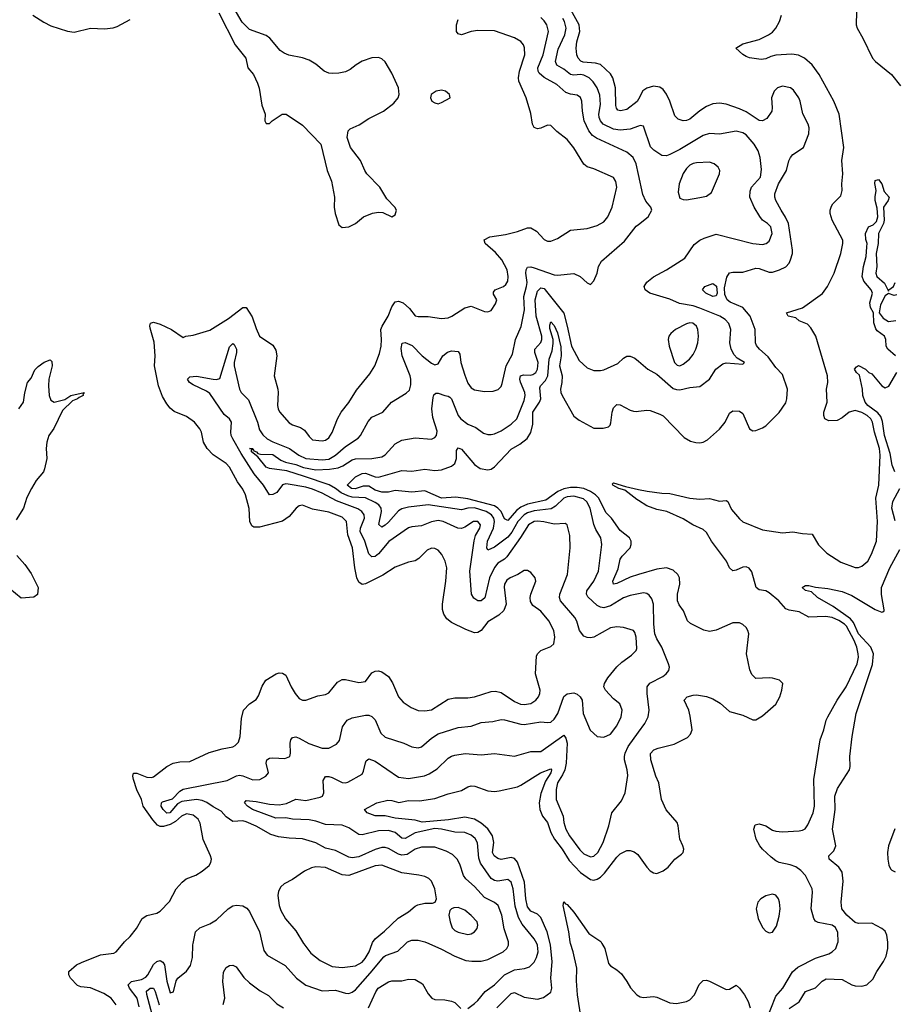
# Model space of a CAD drawing. Header units: inches. Extents: x 2143765 to 2212928, y 878963 to 1017374.
# Tile 19 of 256: x 2166262 to 2171546, y 889632 to 895582. Entities that reach past the tile are written whole.
import ezdxf

# ---------------------------------------------------------------- set-up
doc = ezdxf.new("R2010")
doc.units = ezdxf.units.IN
doc.header["$MEASUREMENT"] = 0
for name, color, linetype in [('C1868', 7, 'Continuous'), ('C1869', 7, 'Continuous'), ('C1878', 7, 'Continuous'), ('C1879', 7, 'Continuous')]:
    doc.layers.add(name, color=color, linetype=linetype)

msp = doc.modelspace()

# ---------------------------------------------------------------- linework, layer by layer
at = {"layer": 'C1868', "color": 5}
for points, elevation in [([(2166844.7, 889630), (2166814, 889670), (2166770, 889697.4), (2166690, 889731.2), (2166630, 889737), (2166610, 889746.6), (2166569.4, 889790), (2166559.3, 889810), (2166559, 889830), (2166605.2, 889870), (2166634.3, 889885.7), (2166750, 889930.3), (2166830, 889941.6), (2166845.2, 889950), (2166885.9, 890000)], 380), ([(2166982.9, 889617.1), (2166971.1, 889670), (2166926, 889730), (2166916.8, 889750), (2166937.7, 889770), (2166997.3, 889782.7), (2167023.7, 889796.3), (2167036.7, 889810), (2167070, 889873.1), (2167090, 889891.8), (2167110, 889897.7), (2167127.2, 889887.2), (2167137.4, 889870), (2167150, 889771.3), (2167170, 889700.7), (2167190, 889706.8), (2167206.6, 889773.4), (2167218, 889790), (2167270, 889832.4), (2167292.7, 889867.3), (2167305.2, 889914.8), (2167307.5, 889992.5), (2167309, 890000)], 360), ([(2167727.1, 890000), (2167737.4, 889957.4), (2167757.1, 889930), (2167866.1, 889866.1), (2167933.8, 889790), (2167990, 889747.1), (2168090, 889714.2), (2168170, 889717.8), (2168230, 889698.6), (2168250, 889697.8), (2168270, 889704.7), (2168290, 889720.2), (2168379.9, 889820.1), (2168460.7, 889919.3), (2168472.3, 889927.7), (2168545.9, 889954.1), (2168594.8, 890000)], 360), ([(2167976.6, 890000), (2167977.9, 889997.9), (2168021.3, 889941.3), (2168076.9, 889896.9), (2168150, 889861.7), (2168210, 889854.8), (2168290, 889864.7), (2168330, 889885.9), (2168349.3, 889910), (2168372.3, 889950), (2168391.7, 890000)], 380), ([(2168732.6, 890000), (2168810, 889965), (2168890, 889922.4), (2168957.4, 889897.4), (2168992.4, 889892.4), (2169050, 889892.2), (2169090, 889903.5), (2169183.1, 889950), (2169204.5, 889970), (2169214.1, 889990), (2169214.7, 890000)], 360), ([(2168970, 889606.3), (2169010, 889636.9), (2169030, 889654.9), (2169074.6, 889710), (2169130, 889750.2), (2169190, 889809.4), (2169250, 889841.5), (2169311.5, 889848.5), (2169341.4, 889858.6), (2169370, 889887.6), (2169384.9, 889915.1), (2169393.5, 889950), (2169390.6, 889990.6), (2169385.3, 890000)], 340), ([(2169144.7, 889610), (2169230, 889698), (2169250, 889703.5), (2169310, 889676.2), (2169390, 889663), (2169426.6, 889673.4), (2169470, 889706), (2169477.5, 889730), (2169470.9, 889790), (2169478.8, 889890), (2169468.5, 889990), (2169466.1, 890000)], 320), ([(2169654.1, 889545.9), (2169631, 889690), (2169625.4, 889774.6), (2169628.3, 889850), (2169606, 889950), (2169590.1, 890000)], 280), ([(2169778.7, 890000), (2169795.8, 889970), (2169818.5, 889878.5), (2169830, 889864.9), (2169870, 889841.3), (2169897, 889817), (2169930, 889770.4), (2169951, 889731), (2169990, 889688.5), (2170000, 889682.5)], 280), ([(2167490, 889630.6), (2167500.7, 889670), (2167489.8, 889770.2), (2167493.9, 889826.1), (2167510, 889854.4), (2167530, 889866.7), (2167550, 889868.7), (2167570, 889858.7), (2167615.2, 889795.2), (2167650, 889761.3), (2167713.6, 889713.6), (2167765.4, 889685.4), (2167816, 889636), (2167855.5, 889610)], 340), ([(2168368.4, 889610), (2168412.7, 889707.3), (2168428.3, 889730), (2168490, 889767.2), (2168510, 889773.6), (2168570, 889774.9), (2168610, 889783.2), (2168650, 889781.3), (2168695.9, 889755.9), (2168730, 889695.5), (2168750.8, 889670), (2168770, 889661.3), (2168830, 889658.9), (2168870, 889652), (2168890, 889642.4), (2168927.3, 889607.3)], 340), ([(2167061, 889570), (2167029.4, 889690.6), (2167027.6, 889712.4), (2167050, 889729.5), (2167070.1, 889730.1), (2167080.1, 889710), (2167103.5, 889630)], 340)]:
    msp.add_lwpolyline(points, dxfattribs=dict(at, elevation=elevation))
at = {"layer": 'C1869', "color": 5}
for points, elevation in [([(2167464.1, 895624.1), (2167563, 895430), (2167627.7, 895350), (2167640.7, 895290), (2167674, 895250), (2167698.8, 895198.8), (2167708.2, 895168.2), (2167724.9, 895064.9), (2167744.7, 895010), (2167742, 894970), (2167750, 894954), (2167770, 894954), (2167786, 894970), (2167848, 895010), (2167872, 895010), (2167970, 894944), (2168081, 894830), (2168119.1, 894670), (2168145.2, 894605.2), (2168162.8, 894510), (2168160.7, 894450), (2168167.3, 894410), (2168190, 894342), (2168210, 894326), (2168250, 894330.8), (2168290, 894350.7), (2168339, 894390), (2168393.7, 894413.7), (2168430, 894419.1), (2168456.3, 894416.3), (2168510, 894391), (2168530, 894402), (2168537.2, 894430), (2168529, 894450), (2168479.6, 894499.6), (2168437, 894570), (2168359.3, 894650), (2168346, 894670), (2168321.2, 894730), (2168261.2, 894810), (2168239.3, 894870), (2168246, 894910), (2168257.6, 894922.4), (2168312.7, 894947.3), (2168370, 894983.8), (2168459.3, 895030), (2168522.5, 895077.5), (2168549, 895110), (2168554, 895130), (2168549.6, 895170), (2168510, 895258), (2168470, 895327), (2168450, 895344.7), (2168430, 895352.8), (2168390, 895351.2), (2168330, 895331.1), (2168294, 895310), (2168258.3, 895281.7), (2168230, 895267.2), (2168190, 895258), (2168150, 895257.2), (2168130, 895259.3), (2168101.6, 895270), (2168050, 895312.9), (2168010, 895336.4), (2167970, 895351.1), (2167886.9, 895366.9), (2167859.3, 895379.3), (2167835.3, 895395.3), (2167772.3, 895470), (2167750, 895487), (2167650, 895522), (2167606.5, 895566.5), (2167557, 895650)], 420), ([(2170000, 895102.5), (2169992.1, 895087.9), (2169930, 895039.6), (2169890.7, 895030.7), (2169875.7, 895035.7), (2169866.5, 895046.5), (2169863.2, 895063.2), (2169860.9, 895170), (2169844.3, 895230), (2169830, 895255.3), (2169771.2, 895311.2), (2169739.7, 895319.7), (2169665.4, 895325.4), (2169651.6, 895331.6), (2169636.5, 895350), (2169627.9, 895370), (2169623.5, 895410), (2169628.4, 895448.4), (2169645.3, 895510), (2169642.3, 895550), (2169580.3, 895660.4)], 320), ([(2166341.3, 895610), (2166406.8, 895566.8), (2166450, 895545.5), (2166550, 895512), (2166590, 895507), (2166690, 895530.3), (2166774.1, 895525.8), (2166827, 895533), (2166850, 895541.1), (2166930, 895583.7)], 420), ([(2170000, 894645.6), (2169986.1, 894710), (2169967, 894750), (2169930, 894781.9), (2169745.8, 894865.8), (2169721.7, 894881.7), (2169700.4, 894910), (2169672.9, 894970), (2169661.8, 895030), (2169658.4, 895090), (2169650, 895112.1), (2169630, 895125.8), (2169590, 895131.3), (2169561.6, 895141.6), (2169507.3, 895190), (2169430, 895232.2), (2169399.2, 895259.2), (2169393.1, 895270), (2169391.8, 895290), (2169423.4, 895370), (2169457.3, 895510), (2169446.8, 895550), (2169430, 895574.2), (2169410, 895594.3)], 360), ([(2170000, 894939.4), (2169950, 894921.3), (2169890, 894914.7), (2169850, 894920.7), (2169786.3, 894950), (2169769.9, 894969.9), (2169762.9, 894990), (2169760.9, 895010), (2169770.3, 895070), (2169766.4, 895126.4), (2169750.5, 895170), (2169727.2, 895207.2), (2169702, 895230), (2169670, 895246.4), (2169650, 895250.8), (2169610, 895247.3), (2169590, 895251), (2169550, 895282.4), (2169506.5, 895306.5), (2169498.2, 895330), (2169515.7, 895404.3), (2169555.9, 895490), (2169562.6, 895530), (2169553.9, 895570), (2169543.6, 895590)], 340), ([(2166885.9, 890000), (2166894, 890010), (2166930, 890042), (2166968.2, 890090), (2167002, 890150), (2167030, 890168.5), (2167090, 890183.1), (2167110, 890194.4), (2167166.3, 890253.7), (2167206.9, 890330), (2167242.9, 890370), (2167267, 890390), (2167326.7, 890413.3), (2167364, 890436), (2167406.6, 890470), (2167416.2, 890490), (2167419.6, 890510), (2167415.1, 890530), (2167370, 890628.7), (2167352.4, 890727.6), (2167340.3, 890750), (2167310, 890775.6), (2167270, 890783.2), (2167238.8, 890770), (2167202.6, 890737.4), (2167170, 890719.2), (2167130, 890706.8), (2167110, 890706.5), (2167094.5, 890714.5), (2167066.1, 890746.1), (2167008, 890830), (2166997, 890870), (2166970, 890928.3), (2166948.7, 890990), (2166944.5, 891010), (2166950, 891028), (2166970, 891029.2), (2167030, 891005), (2167057.5, 891002.5), (2167070, 891006.7), (2167150, 891070.2), (2167189.6, 891090), (2167230, 891097.7), (2167290, 891100.3), (2167406.8, 891153.2), (2167483.9, 891176.1), (2167550, 891188.1), (2167563.9, 891196.1), (2167582.9, 891217.1), (2167594.2, 891250), (2167600.9, 891359.1), (2167614.5, 891410), (2167650, 891447.7), (2167690, 891474), (2167704, 891496), (2167726.3, 891553.7), (2167749.6, 891590), (2167811.7, 891628.3), (2167830, 891634.9), (2167850, 891634), (2167870, 891620.5), (2167901.3, 891550), (2167925.5, 891510), (2167950, 891481.1), (2167970, 891470.4), (2167990, 891470.4), (2168063.7, 891496.3), (2168110, 891504.4), (2168130, 891514.9), (2168181.4, 891578.6), (2168210, 891594.7), (2168230, 891595), (2168310, 891576.5), (2168350, 891583.1), (2168390, 891634.9), (2168410, 891645.5), (2168430, 891648), (2168450, 891642), (2168490, 891613), (2168514.7, 891574.7), (2168550.2, 891490.2), (2168578, 891458), (2168626.3, 891426.3), (2168670, 891408.2), (2168710, 891404.7), (2168750, 891411), (2168850, 891476.5), (2168890, 891483.8), (2168970, 891484.1), (2169010, 891489.3), (2169110, 891523), (2169136, 891524), (2169170, 891516.8), (2169250, 891461.6), (2169286.8, 891446.8), (2169310, 891443.1), (2169350, 891450.1), (2169379.4, 891470), (2169395.5, 891490), (2169404, 891510), (2169405.7, 891530), (2169378.4, 891630), (2169384.8, 891735.3), (2169389.8, 891750.2), (2169410.8, 891769.2), (2169470, 891794.9), (2169489.6, 891810), (2169494.6, 891850), (2169488.9, 891890), (2169458.8, 891950), (2169410, 892007.6), (2169361.7, 892041.7), (2169347, 892067), (2169345.3, 892090), (2169349.8, 892110.2), (2169379.1, 892190), (2169375.4, 892210), (2169350, 892241.6), (2169330, 892254.5), (2169310, 892253.6), (2169270.9, 892229.1), (2169224.2, 892210), (2169204.7, 892195.3), (2169190.2, 892170), (2169187.9, 892152.1), (2169199.8, 892050), (2169187.2, 892012.8), (2169156.8, 891983.3), (2169090, 891943.1), (2169049.5, 891890.5), (2169030, 891878.5), (2169010, 891876.8), (2168956.5, 891896.5), (2168870, 891939.2), (2168841.9, 891961.9), (2168823.8, 891990), (2168817, 892017), (2168815.7, 892050), (2168836.8, 892190), (2168841.8, 892270), (2168832, 892310), (2168812, 892350), (2168790, 892375.6), (2168770, 892385.6), (2168750, 892387.8), (2168723.6, 892376.4), (2168673.5, 892326.5), (2168650, 892311.1), (2168610, 892303.9), (2168530, 892272.9), (2168455.6, 892224.4), (2168350, 892172.7), (2168329.8, 892169.8), (2168310, 892182.4), (2168298.6, 892210), (2168286.4, 892270), (2168273.2, 892390), (2168243.4, 892470), (2168235.9, 892550), (2168210, 892575.8), (2168130, 892605.7), (2168030, 892623.4), (2167970, 892648.8), (2167950, 892643.8), (2167931.6, 892630), (2167890, 892579.7), (2167850, 892552.4), (2167710, 892514.5), (2167675.3, 892515.3), (2167663.3, 892523.3), (2167652.4, 892550), (2167647.8, 892627.8), (2167626.3, 892710), (2167610, 892746), (2167578, 892790), (2167530, 892878.4), (2167510, 892900.5), (2167430, 892952.2), (2167393.5, 892990), (2167372.8, 893030), (2167360.3, 893090), (2167350.8, 893110), (2167317.2, 893150), (2167270, 893184.4), (2167194.2, 893214.2), (2167170, 893233.5), (2167150, 893259.7), (2167125.2, 893305.2), (2167099.8, 893370), (2167076.5, 893490), (2167079.8, 893550), (2167073.9, 893633.9), (2167050, 893718), (2167048.3, 893731.7), (2167052.9, 893747.1), (2167070, 893754), (2167110, 893742), (2167178.8, 893710), (2167250, 893662), (2167266, 893670), (2167310, 893676.4), (2167410, 893705.5), (2167524, 893776), (2167610, 893842.6), (2167630, 893843.7), (2167666.8, 893786.8), (2167690, 893714.9), (2167710, 893670.3), (2167790, 893615.3), (2167810, 893584), (2167814.7, 893550), (2167798.4, 893430), (2167820.2, 893350), (2167823.2, 893330), (2167818.5, 893250), (2167822.3, 893230), (2167832, 893212.1), (2167890, 893146.3), (2167910, 893134.7), (2167958.3, 893118.3), (2167981.9, 893101.9), (2168010, 893062.6), (2168030, 893043.9), (2168090, 893036.2), (2168110, 893040.7), (2168130, 893055.6), (2168150, 893087), (2168182, 893170), (2168204.1, 893210), (2168250.9, 893269.1), (2168295.8, 893344.2), (2168377.1, 893442.9), (2168407.3, 893490), (2168435.8, 893564.2), (2168445.3, 893610), (2168448.1, 893650), (2168444.4, 893710), (2168451, 893730), (2168487.3, 893790), (2168510, 893846), (2168530, 893876.5), (2168550, 893881.5), (2168578.9, 893870), (2168616, 893836), (2168650, 893792.4), (2168670, 893787.4), (2168730, 893788.8), (2168810, 893777), (2168850, 893780.3), (2168872.3, 893790), (2168950, 893840.7), (2168989.5, 893850.5), (2169070, 893819.1), (2169090, 893816.3), (2169110, 893824.9), (2169136, 893864), (2169144.8, 893890), (2169124.1, 893924.1), (2169124.5, 893935.5), (2169135.1, 893950), (2169185.4, 893970), (2169198.5, 893981.5), (2169210, 894002), (2169212.7, 894030), (2169205.7, 894070), (2169175, 894130), (2169135.7, 894175.8), (2169074.3, 894230), (2169068.6, 894251.4), (2169101.2, 894270), (2169195.9, 894284.1), (2169270, 894302.8), (2169330, 894324.6), (2169350, 894324.6), (2169383.4, 894303.4), (2169430, 894253.4), (2169450, 894244.2), (2169470, 894243.6), (2169510, 894259.6), (2169590, 894310.3), (2169690, 894319.7), (2169750, 894338.9), (2169790, 894360.2), (2169814.2, 894390), (2169840.2, 894450), (2169869.8, 894570), (2169864.1, 894604.1), (2169850, 894627.3), (2169730, 894681.3), (2169690, 894693.6), (2169670, 894709.5), (2169610, 894807.3), (2169570, 894858.7), (2169506.3, 894906.3), (2169470, 894941.6), (2169450, 894944.7), (2169410, 894926), (2169390, 894921.6), (2169369.5, 894930), (2169359.6, 894950), (2169350, 895015.3), (2169320.5, 895110), (2169278, 895210), (2169275.7, 895230), (2169281.6, 895270), (2169314.3, 895370), (2169311.6, 895411.6), (2169304.6, 895430), (2169289.9, 895449.9), (2169251.4, 895471.4), (2169130, 895515), (2169030, 895517.4), (2168990, 895509.9), (2168930, 895489.4), (2168910, 895496.8), (2168900.2, 895510), (2168899.7, 895550), (2168910, 895582.8)], 380), ([(2169214.7, 890000), (2169215.2, 890010), (2169188.5, 890088.5), (2169175.3, 890170), (2169152.3, 890230), (2169130, 890248.2), (2169070, 890276.8), (2169010, 890344.2), (2168957.8, 890390), (2168943.1, 890410), (2168920, 890480), (2168903.9, 890510), (2168877.1, 890537.1), (2168837.9, 890557.9), (2168770, 890581), (2168690, 890580.8), (2168650, 890570.5), (2168602.4, 890537.6), (2168570, 890533), (2168550, 890538.7), (2168490, 890574.1), (2168470, 890580.2), (2168450, 890579.9), (2168410, 890568.1), (2168310, 890522.7), (2168270, 890516.5), (2168250, 890520.8), (2168170, 890561.5), (2168110, 890576.2), (2168050, 890607.1), (2167970, 890632.9), (2167890, 890635.3), (2167824.8, 890644.7), (2167778.8, 890658.8), (2167690, 890708.5), (2167630, 890735), (2167610, 890740.3), (2167550, 890737.4), (2167510, 890765.7), (2167479.3, 890799.3), (2167430, 890825.3), (2167392.4, 890852.4), (2167364.6, 890864.6), (2167330, 890869.5), (2167241.5, 890858.5), (2167215.4, 890844.6), (2167168.8, 890788.8), (2167150, 890788.2), (2167128.3, 890810), (2167117.2, 890830), (2167118, 890850), (2167124.5, 890855.5), (2167185.3, 890874.7), (2167230, 890920.1), (2167250, 890931.8), (2167515.5, 890984.5), (2167572.1, 891012.1), (2167590, 891016), (2167610, 891013.4), (2167670, 890989.1), (2167713.2, 890990), (2167749.4, 891010), (2167764.5, 891030), (2167749.7, 891090), (2167754.5, 891110), (2167770, 891119.5), (2167790, 891121.3), (2167863.3, 891116.7), (2167893.6, 891130), (2167898.7, 891150), (2167895.2, 891210), (2167900.2, 891230), (2167910, 891245.2), (2167930, 891247.5), (2167950, 891240.6), (2168008.2, 891208.2), (2168090, 891180.3), (2168130, 891180.4), (2168175, 891205), (2168193, 891227), (2168211.6, 891308.4), (2168239.6, 891350), (2168270, 891364.2), (2168350, 891379.1), (2168370, 891379.1), (2168390, 891371.4), (2168410, 891351.6), (2168442.7, 891270), (2168470, 891246.8), (2168582.8, 891210), (2168630, 891188.8), (2168670, 891181.1), (2168690, 891187.2), (2168750, 891240.6), (2168790, 891265.7), (2168910, 891305.4), (2168990, 891312.2), (2169050, 891335.6), (2169119.3, 891340.7), (2169170, 891352.6), (2169190, 891352.2), (2169290, 891324.8), (2169310, 891323.2), (2169410, 891338.5), (2169450, 891334.5), (2169470, 891338), (2169490, 891354.5), (2169513.1, 891390), (2169550, 891492.2), (2169570, 891508.8), (2169610, 891513.8), (2169630, 891506), (2169648.7, 891490), (2169659.1, 891470), (2169666.4, 891390), (2169708.1, 891288.1), (2169750, 891250.4), (2169790, 891246), (2169830, 891264.9), (2169870, 891315.6), (2169895.6, 891370), (2169901, 891410), (2169887.4, 891447.4), (2169850, 891477.7), (2169800.5, 891530), (2169791.1, 891550), (2169795.1, 891570), (2169815.6, 891604.5), (2169870, 891670.6), (2169900.4, 891699.6), (2169958.6, 891741.4), (2169986.6, 891770), (2169990, 891782), (2169985.7, 891850), (2169978.6, 891878.6), (2169970, 891891.6), (2169910.5, 891909.5), (2169870, 891914), (2169830, 891906.9), (2169730, 891851.1), (2169710, 891846), (2169690, 891848.2), (2169670, 891857.4), (2169643.5, 891890), (2169627, 891947), (2169615.1, 891970), (2169529.9, 892070), (2169523, 892090), (2169524.3, 892110), (2169571.7, 892230), (2169586.8, 892390), (2169584.8, 892464.8), (2169570, 892529), (2169558, 892538), (2169490, 892533.4), (2169428.4, 892548.4), (2169390, 892552.1), (2169370, 892549.9), (2169336.2, 892530), (2169287.7, 892452.3), (2169204.1, 892335.9), (2169190, 892322.2), (2169150, 892297.5), (2169130, 892271.3), (2169100.1, 892210), (2169071.3, 892088.7), (2169050, 892071.1), (2169030, 892071), (2169005.5, 892085.5), (2168991.4, 892111.4), (2168980.6, 892250), (2169006.4, 892433.6), (2169015.8, 892464.2), (2169042.1, 892510), (2169045, 892530), (2169030, 892548.8), (2169003.1, 892550), (2168950, 892514.8), (2168930, 892507.9), (2168908.4, 892508.4), (2168820.5, 892550), (2168790, 892556.1), (2168750, 892548.4), (2168690, 892523.7), (2168630, 892517.8), (2168610, 892511.5), (2168492.2, 892427.8), (2168430, 892354), (2168410, 892338.6), (2168390, 892335.9), (2168370, 892353.5), (2168346.3, 892430), (2168319.5, 892490), (2168320.6, 892510), (2168344.5, 892570), (2168343.4, 892590), (2168328.3, 892610), (2168305.4, 892625.4), (2168174.9, 892674.9), (2168090, 892720.8), (2168030, 892745.9), (2167990, 892757.5), (2167884, 892776), (2167870, 892778.1), (2167850, 892771.6), (2167815.2, 892724.8), (2167790, 892712.4), (2167770, 892711.1), (2167734.3, 892770), (2167678.6, 892838.6), (2167599.9, 892959.9), (2167549.1, 893050), (2167539.9, 893070), (2167537, 893090), (2167540.4, 893150), (2167530, 893169.6), (2167496.8, 893196.8), (2167410, 893323.9), (2167390, 893337.8), (2167310, 893374.8), (2167287.7, 893390), (2167274.7, 893410), (2167290, 893423.1), (2167330, 893428.3), (2167430.7, 893409.3), (2167451.6, 893408.4), (2167470, 893414), (2167530, 893604.2), (2167550, 893625.7), (2167558.3, 893618.3), (2167570.9, 893590.9), (2167572.3, 893570), (2167556.4, 893510), (2167557.3, 893490), (2167590.2, 893350), (2167599.7, 893330), (2167644.4, 893284.4), (2167698.3, 893150), (2167710, 893104.2), (2167730, 893073.6), (2167757.3, 893050), (2167790, 893030.8), (2167890.8, 892990.8), (2167948.8, 892950), (2167990, 892930.5), (2168090, 892921.6), (2168130, 892926.9), (2168170.5, 892949.5), (2168230, 893003.5), (2168306.8, 893053.2), (2168320.8, 893070), (2168366.8, 893153.2), (2168390, 893179.6), (2168456.2, 893210), (2168507.8, 893270), (2168595.6, 893324.5), (2168615.9, 893344.1), (2168624.7, 893375.3), (2168625, 893410), (2168621, 893430), (2168571.6, 893550), (2168565.8, 893594.2), (2168572.7, 893627.3), (2168590, 893631.3), (2168632.7, 893612.7), (2168693, 893550), (2168750, 893506.3), (2168770, 893497.2), (2168790, 893502.3), (2168818.8, 893550), (2168846.4, 893573.6), (2168870, 893580.6), (2168910, 893576.5), (2168920.5, 893560.5), (2168926, 893510), (2168950, 893434), (2168970, 893384.9), (2168990, 893358), (2169010, 893346), (2169070, 893335.6), (2169122.9, 893337.1), (2169152.5, 893347.5), (2169170, 893366), (2169177.3, 893382.7), (2169201.1, 893490), (2169239.5, 893560.5), (2169257.8, 893650), (2169291.2, 893728.8), (2169311.6, 893828.4), (2169307.8, 893910), (2169324.4, 893970), (2169326.6, 893993.4), (2169319.7, 894050), (2169320.8, 894070), (2169330, 894085.8), (2169350, 894087.5), (2169370, 894082.7), (2169490, 894040.2), (2169510, 894038.2), (2169610, 894048.4), (2169647.3, 894030), (2169690, 893990.8), (2169710, 893981), (2169730, 894004.7), (2169749.7, 894050.3), (2169758, 894090), (2169777.6, 894122.4), (2169915.5, 894244.5), (2169986.7, 894333.3), (2170000, 894343.8)], 360), ([(2170000, 892112.5), (2169950, 892102.4), (2169910, 892089.2), (2169830, 892040.4), (2169790, 892028.8), (2169770, 892031.4), (2169750, 892042.2), (2169693.6, 892093.6), (2169686.5, 892110), (2169689, 892130), (2169731.1, 892190), (2169759.2, 892250), (2169778.5, 892410), (2169772.3, 892450), (2169742.1, 892502.1), (2169730.9, 892530.9), (2169707.7, 892630), (2169688.8, 892668.8), (2169667.1, 892687.1), (2169610, 892702.7), (2169570, 892699.5), (2169550, 892689.9), (2169498.6, 892641.4), (2169473.4, 892626.6), (2169370, 892614.1), (2169330, 892601.5), (2169310, 892590), (2169271.6, 892550), (2169234.8, 892485.2), (2169210, 892455), (2169130, 892393.6), (2169090, 892377.4), (2169084.3, 892390), (2169088.2, 892430), (2169123.9, 892510), (2169130.6, 892550), (2169125.2, 892570), (2169111.2, 892590), (2169079.1, 892610), (2169008.7, 892631.3), (2168970, 892630.6), (2168930, 892621), (2168730.1, 892649.9), (2168610, 892636.9), (2168570, 892625.9), (2168550, 892613.5), (2168490, 892546.5), (2168470, 892527.1), (2168450, 892516.1), (2168432.1, 892532.1), (2168446.8, 892610), (2168444.9, 892630), (2168432.3, 892650), (2168410, 892664.9), (2168350, 892693), (2168270, 892697.3), (2168244.1, 892704.1), (2168203.6, 892723.6), (2168170, 892749), (2168130.5, 892770.5), (2167982.5, 892822.5), (2167876.4, 892856.4), (2167770, 892870.6), (2167750, 892878.4), (2167700.5, 892940.5), (2167662.6, 892970), (2167661.4, 892978.6), (2167668.9, 892988.9), (2167650, 892990.8), (2167670, 892990.2), (2167676.8, 892976.8), (2167692.3, 892970), (2167700.4, 892960.4), (2167716.1, 892956.1), (2167790, 892953.9), (2167839.8, 892919.8), (2167868.2, 892908.2), (2167930, 892893.1), (2167976.1, 892876.1), (2168050, 892862.4), (2168134.3, 892865.7), (2168185.3, 892874.7), (2168213.4, 892886.6), (2168270, 892922.6), (2168290, 892929.2), (2168389.9, 892930.1), (2168450, 892940.2), (2168470, 892951.6), (2168530, 893018.5), (2168570, 893040.7), (2168650, 893055.6), (2168750, 893046.7), (2168770, 893056.4), (2168779.7, 893070), (2168784.1, 893095.9), (2168757.3, 893177.3), (2168752.2, 893230), (2168760.3, 893299.7), (2168764.5, 893315.5), (2168774.8, 893325.3), (2168790, 893325.4), (2168830, 893310.2), (2168850, 893307.6), (2168860, 893300), (2168870.1, 893290.1), (2168910, 893190.2), (2168927.6, 893170), (2168970, 893138.4), (2169017, 893117), (2169064.2, 893084.2), (2169090, 893075.3), (2169110, 893076.1), (2169130, 893080.2), (2169170, 893098.2), (2169230, 893137.1), (2169264.4, 893170), (2169310, 893281.1), (2169316.2, 893310), (2169313, 893330), (2169287.8, 893392.2), (2169283.8, 893410), (2169287.9, 893430), (2169304.7, 893435.3), (2169346.7, 893433.3), (2169362.2, 893437.8), (2169379.3, 893450), (2169389.3, 893470), (2169393, 893510), (2169373.9, 893570), (2169374.5, 893590), (2169409.5, 893630.5), (2169416.2, 893650), (2169416.6, 893670), (2169382.5, 893790), (2169375.5, 893890), (2169390, 893941.2), (2169410, 893962), (2169430, 893956.6), (2169436.2, 893950), (2169548.2, 893808.2), (2169570.1, 893730), (2169594.6, 893610), (2169641.6, 893521.6), (2169690, 893478.3), (2169730, 893461.5), (2169770, 893461.5), (2169790, 893466.3), (2169875.2, 893504.8), (2169910, 893536.3), (2169930, 893548), (2169950, 893548.4), (2169977.5, 893537.5), (2170000, 893518.3)], 340), ([(2170000, 892228.9), (2169950, 892213.9), (2169870, 892174), (2169849.8, 892170), (2169846, 892190), (2169876.5, 892263.5), (2169890, 892321.7), (2169900.7, 892339.3), (2169949.8, 892390), (2169955.8, 892410), (2169955.3, 892430), (2169946.3, 892450), (2169890, 892495), (2169837, 892570), (2169803.4, 892603.4), (2169759.8, 892690), (2169741.3, 892710), (2169710, 892731.2), (2169670, 892748.2), (2169630, 892755.6), (2169590, 892755.1), (2169550, 892746.9), (2169513.8, 892730), (2169440.9, 892679.1), (2169330, 892654), (2169290, 892637.1), (2169263.5, 892616.5), (2169210, 892555.9), (2169190, 892566), (2169171.3, 892610), (2169151, 892631), (2169130, 892643.9), (2168970, 892687.1), (2168897.1, 892697.1), (2168810, 892691.3), (2168710, 892734.2), (2168630, 892727.1), (2168530, 892736.9), (2168490, 892727.4), (2168450, 892725.9), (2168410, 892738.1), (2168370, 892763.4), (2168337.6, 892762.4), (2168287.5, 892747.5), (2168265.4, 892750), (2168240.5, 892770), (2168290, 892819.3), (2168330, 892840.1), (2168350, 892841.5), (2168410, 892819), (2168430, 892817.7), (2168570, 892857.9), (2168630, 892854), (2168710, 892866.8), (2168770, 892857.9), (2168810, 892861.7), (2168870, 892883.5), (2168890, 892901.1), (2168900.2, 892930), (2168900.9, 892979.1), (2168910, 892994), (2168930, 892986), (2169010, 892894.3), (2169042.6, 892870), (2169090, 892861.1), (2169110, 892866), (2169130, 892879.6), (2169230, 892987.5), (2169282.6, 893017.4), (2169328.4, 893051.6), (2169350, 893087.6), (2169362.6, 893137.4), (2169361.3, 893210), (2169402, 893270), (2169409.9, 893290), (2169403.2, 893356.8), (2169408.7, 893370), (2169439.2, 893400.8), (2169451.8, 893430), (2169461, 893530), (2169478.2, 893581.8), (2169484.7, 893624.7), (2169483.8, 893650), (2169465.1, 893714.9), (2169463.6, 893736.4), (2169470, 893755.3), (2169490, 893734), (2169511.3, 893690), (2169530, 893606), (2169533.7, 893550), (2169522.4, 893490), (2169539.1, 893430), (2169537.8, 893390), (2169529.2, 893350), (2169530.6, 893330), (2169538.1, 893310), (2169610, 893186.4), (2169641.4, 893161.4), (2169730, 893114.6), (2169787.1, 893112.9), (2169818, 893122), (2169828.2, 893131.8), (2169833.7, 893146.3), (2169841.7, 893210), (2169850, 893235.5), (2169870, 893256), (2169890, 893254.9), (2169950, 893222), (2169970, 893216.5), (2169990, 893214.6), (2170000, 893216)], 320), ([(2166255.6, 893230), (2166285.1, 893270), (2166291.9, 893328.1), (2166309.2, 893390), (2166330, 893416), (2166353.7, 893466.3), (2166373.3, 893486.7), (2166410, 893512.7), (2166446, 893526), (2166456.1, 893516.1), (2166458, 893490), (2166438.5, 893410), (2166435.6, 893370), (2166440.3, 893310), (2166450, 893282.8), (2166470, 893270.7), (2166534, 893286), (2166570, 893311.8), (2166652, 893330), (2166643.6, 893316.4), (2166646, 893310), (2166620.7, 893299.3), (2166610.7, 893290), (2166580.5, 893279.5), (2166520.3, 893219.7), (2166467.9, 893112.1), (2166436.9, 893070), (2166425.2, 893030), (2166422.2, 892990), (2166425.5, 892930), (2166412.2, 892867.8), (2166405.4, 892850), (2166361.8, 892798.2), (2166333.2, 892750), (2166305.6, 892694.4), (2166283.7, 892630), (2166240.4, 892559.6)], 380), ([(2170000, 892675.9), (2169990, 892682.3), (2169918.3, 892738.3), (2169881.2, 892750), (2169844.7, 892770), (2169842.9, 892777.1), (2169850, 892782.8), (2169921.6, 892761.6), (2170000, 892743.9)], 280), ([(2166243.6, 892343.6), (2166293, 892290), (2166330, 892236), (2166373.4, 892150), (2166370, 892108.7), (2166346.8, 892093.2), (2166270, 892086), (2166202.7, 892142.7)], 380), ([(2169385.3, 890000), (2169370, 890027.1), (2169297, 890117.1), (2169275.8, 890155.8), (2169255.6, 890224.4), (2169243.9, 890330), (2169230, 890369.8), (2169210, 890385.5), (2169150, 890377), (2169130, 890379.8), (2169110, 890392.1), (2169044.8, 890484.8), (2169036.2, 890516.2), (2169028, 890607.9), (2169013.8, 890633.8), (2168990, 890655), (2168950, 890670.4), (2168890, 890672.7), (2168810.5, 890690.5), (2168770, 890694.7), (2168650, 890667.4), (2168590, 890634), (2168570, 890637), (2168529.6, 890669.6), (2168490, 890681.8), (2168430, 890680.3), (2168330, 890657.2), (2168310, 890658.3), (2168250, 890699.4), (2168210, 890714.5), (2168110, 890719.1), (2168050, 890739.4), (2168010, 890747.1), (2167910, 890750.3), (2167870, 890758.2), (2167810, 890758), (2167668.4, 890810), (2167638.3, 890830), (2167620.7, 890850), (2167630, 890864.6), (2167690, 890858.5), (2167770, 890841), (2167830, 890836.9), (2167873.4, 890846.6), (2167930, 890872), (2167990, 890863.1), (2168076.8, 890883.2), (2168090.8, 890890), (2168098.4, 890910), (2168094.9, 890985.1), (2168110, 891008.7), (2168130, 891009.1), (2168150, 891002.6), (2168210, 890973.2), (2168230, 890971.4), (2168244.5, 890975.5), (2168330, 891022), (2168339.5, 891040.5), (2168350, 891090.8), (2168355.8, 891104.2), (2168370, 891115.6), (2168410, 891100.6), (2168550, 891005.2), (2168610, 890996.2), (2168706.9, 891013.1), (2168735.3, 891024.7), (2168784.3, 891055.7), (2168850, 891119.1), (2168870, 891132), (2168890, 891138), (2168952.9, 891147.1), (2169050, 891138.9), (2169130, 891148.4), (2169250, 891132), (2169350, 891160.7), (2169410, 891159.7), (2169550, 891258.5), (2169561.1, 891241.1), (2169569, 891210), (2169563.5, 891090), (2169554.7, 891050), (2169541.1, 891018.9), (2169510.1, 890970), (2169502.4, 890930), (2169502.5, 890870), (2169544.7, 890770), (2169549.6, 890730), (2169561.5, 890690), (2169583.1, 890650), (2169645, 890565), (2169670, 890541.2), (2169710, 890524), (2169730, 890527.7), (2169754.3, 890550), (2169786.8, 890610), (2169820.4, 890710), (2169838.9, 890790), (2169897.6, 890862.4), (2169920.4, 890910), (2169935.8, 891015.8), (2169932.1, 891050), (2169915.9, 891110), (2169915.8, 891130), (2169919.9, 891150), (2169938.3, 891190), (2170000, 891275.7)], 340), ([(2169466.1, 890000), (2169449.3, 890069.3), (2169410, 890156.3), (2169390, 890176.2), (2169350, 890194.3), (2169330, 890221.4), (2169319.8, 890270), (2169311.6, 890370), (2169270, 890491), (2169250, 890514.2), (2169230, 890520.1), (2169170, 890506.5), (2169150, 890513.8), (2169129, 890529), (2169118.7, 890550), (2169126.2, 890610), (2169118.8, 890650), (2169090, 890692.7), (2169050, 890727.1), (2169010, 890750.8), (2168950, 890763.3), (2168852.5, 890747.5), (2168693.8, 890733.8), (2168650, 890744), (2168530, 890756.2), (2168470, 890770.4), (2168410, 890770.5), (2168360.5, 890790), (2168344, 890810), (2168419.8, 890850), (2168485.9, 890865.9), (2168510, 890864.4), (2168552.4, 890852.4), (2168610, 890863.1), (2168678, 890862), (2168770, 890875), (2168850, 890904), (2168930, 890924.6), (2168970, 890946.8), (2168990, 890952.5), (2169011.3, 890951.3), (2169090, 890922.2), (2169130, 890918.5), (2169158.4, 890921.6), (2169270, 890947.2), (2169290, 890955.9), (2169408.1, 891031.9), (2169470, 891056.1), (2169474.7, 891050), (2169471.5, 891030), (2169439.1, 890980.9), (2169410, 890905.6), (2169400.4, 890850), (2169404, 890810), (2169421, 890770), (2169450.7, 890730), (2169471.2, 890671.2), (2169493.3, 890630), (2169539.3, 890570), (2169581.5, 890501.5), (2169649.1, 890429.1), (2169710, 890386.7), (2169730, 890382.8), (2169750, 890388.1), (2169770, 890400.5), (2169794.5, 890425.5), (2169870, 890522.3), (2169890, 890541.5), (2169930, 890560.9), (2169950, 890560.9), (2169973.4, 890553.4), (2169996.7, 890536.7), (2170000, 890532)], 320), ([(2168391.7, 890000), (2168394, 890006), (2168410, 890028.4), (2168466, 890074), (2168547.6, 890152.4), (2168609.9, 890190.1), (2168650, 890224.7), (2168667.2, 890232.9), (2168710, 890242.6), (2168756.3, 890243.7), (2168771.8, 890250), (2168779.1, 890270), (2168769.8, 890330), (2168750, 890375.6), (2168733.3, 890393.3), (2168710, 890404.4), (2168673.5, 890413.5), (2168570, 890427.3), (2168450, 890473.3), (2168410, 890469.5), (2168250, 890410.4), (2168210, 890415.3), (2168110, 890458.2), (2168050, 890462.8), (2168023.8, 890456.2), (2167982.7, 890437.3), (2167910, 890385.8), (2167860.3, 890359.7), (2167838.8, 890341.2), (2167824.7, 890315.3), (2167821.5, 890290), (2167828.7, 890228.7), (2167838.3, 890198.3), (2167867.8, 890147.8), (2167930, 890076.1), (2167976.6, 890000)], 380), ([(2169590.1, 890000), (2169586.9, 890010), (2169578.6, 890070), (2169544.2, 890230), (2169548.1, 890251.9), (2169559.5, 890239.5), (2169570, 890235.3), (2169610, 890189.2), (2169700.3, 890060.3), (2169771.9, 890011.9), (2169778.7, 890000)], 280), ([(2167309, 890000), (2167323.5, 890070), (2167350, 890095.3), (2167410, 890117.8), (2167450, 890142.2), (2167521.7, 890210), (2167550, 890227.2), (2167572.3, 890232.3), (2167610, 890228), (2167633.4, 890213.4), (2167650, 890193.7), (2167710.2, 890070), (2167727.1, 890000)], 360), ([(2168594.8, 890000), (2168605.4, 890010), (2168630, 890020.2), (2168670, 890019.7), (2168710.2, 890010.2), (2168732.6, 890000)], 360)]:
    msp.add_lwpolyline(points, dxfattribs=dict(at, elevation=elevation))
for points, elevation in [([(2168810, 895155.6), (2168778, 895150), (2168746.8, 895130), (2168742.8, 895110), (2168751.3, 895090), (2168770, 895078.8), (2168790, 895074), (2168810, 895080.7), (2168862, 895110), (2168859, 895130), (2168834, 895150)], 420), ([(2168910, 890217), (2168884.6, 890215.4), (2168870.2, 890209.8), (2168860.3, 890199.7), (2168855, 890170), (2168861.5, 890130), (2168874.8, 890094.8), (2168890, 890077.7), (2168910, 890067.8), (2168970, 890054.5), (2168990, 890058.4), (2169010, 890069.3), (2169025.5, 890090), (2169029, 890110), (2169024.8, 890130), (2168990, 890169.8), (2168950, 890200.6)], 380)]:
    msp.add_lwpolyline(points, close=True, dxfattribs=dict(at, elevation=elevation))
at = {"layer": 'C1878', "color": 5}
for points, elevation in [([(2170770, 889527.9), (2170830, 889680.7), (2170871.3, 889730), (2170931.2, 889828.8), (2170963.6, 889856.4), (2171070, 889911.6), (2171150, 889937.1), (2171171.1, 889948.9), (2171191.8, 889970), (2171202.9, 890000)], 280), ([(2170910, 889607.9), (2170971.8, 889648.2), (2171009.9, 889710.1), (2171070, 889731.8), (2171110, 889771.2), (2171133.8, 889786.2), (2171230, 889783), (2171290, 889750.1), (2171310, 889744.8), (2171350, 889742.1), (2171380.5, 889750), (2171416.7, 889783.3), (2171439.5, 889830), (2171480.8, 889890), (2171496.8, 889923.2), (2171506.8, 889970), (2171507.3, 890000)], 260), ([(2170000, 889682.5), (2170010, 889676.5), (2170030, 889672.8), (2170090, 889678.5), (2170110, 889674.9), (2170190, 889642), (2170230, 889638), (2170289.8, 889650.2), (2170310, 889658.9), (2170339.3, 889690), (2170367.6, 889752.4), (2170390, 889776.5), (2170410, 889778.3), (2170430, 889772.8), (2170530, 889722.4), (2170550, 889723.6), (2170590, 889748.4), (2170610, 889730.4), (2170640.7, 889690), (2170663.2, 889650), (2170674.3, 889610)], 280)]:
    msp.add_lwpolyline(points, dxfattribs=dict(at, elevation=elevation))
at = {"layer": 'C1879', "color": 5}
for points, elevation in [([(2170000, 892743.9), (2170052.2, 892732.2), (2170140.7, 892720.7), (2170190, 892719.4), (2170310, 892690.1), (2170370, 892683.9), (2170430, 892688.9), (2170490, 892673.1), (2170530, 892677.5), (2170539.3, 892670), (2170562.6, 892622.6), (2170610, 892565.6), (2170630, 892547.9), (2170750, 892499.7), (2170870, 892481.5), (2170932.7, 892487.3), (2170990, 892477.3), (2171050, 892473.7), (2171088.4, 892408.3), (2171137.9, 892357.9), (2171223.3, 892303.3), (2171308.9, 892271.1), (2171330, 892271), (2171350, 892278.8), (2171384.8, 892310), (2171407.5, 892352.5), (2171437.3, 892430), (2171444.7, 892550), (2171433.3, 892690), (2171451.9, 892770), (2171460.1, 892950), (2171455.6, 892990), (2171426.7, 893090), (2171414.5, 893150), (2171403, 893170), (2171382, 893190), (2171350, 893208.2), (2171310, 893221), (2171273.1, 893210), (2171230, 893175.8), (2171199.5, 893160.5), (2171150, 893158.5), (2171126.3, 893170), (2171119.2, 893190), (2171119.8, 893210), (2171139.1, 893270), (2171136.8, 893350), (2171143.6, 893390), (2171142, 893430), (2171072.5, 893670), (2171040.8, 893720.8), (2171022, 893742), (2170970, 893762.8), (2170950, 893780.5), (2170905.2, 893790), (2170894, 893810), (2170990, 893840.9), (2171112.7, 893927.3), (2171142.8, 893970), (2171182.3, 894050), (2171223.5, 894170), (2171235.6, 894230), (2171234, 894250), (2171169.8, 894370), (2171157.6, 894410), (2171157.7, 894430), (2171165.7, 894454.3), (2171174.7, 894470), (2171222.4, 894517.6), (2171230.9, 894549.1), (2171227.6, 894590), (2171233.9, 894650), (2171228.3, 894730), (2171239.7, 894810), (2171212.7, 895010), (2171181, 895090), (2171092.6, 895250), (2171050, 895308.7), (2171002.3, 895350), (2170966.6, 895366.6), (2170927.3, 895372.7), (2170830, 895367.2), (2170800.5, 895359.5), (2170770, 895344.3), (2170741.2, 895341.2), (2170670, 895352), (2170650, 895359.6), (2170630, 895371.8), (2170588.7, 895410), (2170630, 895435.4), (2170730, 895461.8), (2170786, 895490), (2170810, 895507.1), (2170830.6, 895530), (2170852.2, 895570), (2170863.2, 895610)], 280), ([(2171316.9, 895630), (2171315.4, 895550), (2171320.6, 895530), (2171355.1, 895470), (2171413.8, 895350), (2171431.2, 895330), (2171529.2, 895250), (2171582.6, 895182.6)], 280), ([(2170000, 893216), (2170050, 893223.1), (2170070, 893220.4), (2170130, 893198.7), (2170150, 893188.4), (2170276.8, 893056.8), (2170315, 893035), (2170346.4, 893026.4), (2170370, 893025.5), (2170390, 893029.4), (2170417.4, 893042.6), (2170490, 893106.8), (2170524.1, 893150), (2170550, 893204.9), (2170570, 893217.4), (2170610, 893215.6), (2170630, 893202.4), (2170670, 893108.9), (2170690, 893098.3), (2170710, 893100.3), (2170750, 893116.5), (2170770, 893127.6), (2170850, 893208.2), (2170890, 893267.6), (2170897.2, 893290), (2170899.6, 893350), (2170870, 893438), (2170830, 893480.7), (2170784.2, 893544.2), (2170731.8, 893590), (2170713.2, 893613.2), (2170706.4, 893630), (2170705, 893710), (2170674.1, 893790), (2170630, 893843.4), (2170554.8, 893874.8), (2170536.8, 893890), (2170522.1, 893922.1), (2170518.9, 893961.1), (2170533.6, 894026.4), (2170550, 894051.5), (2170570, 894056.9), (2170630, 894057.1), (2170710, 894081), (2170730, 894078.7), (2170790, 894056.3), (2170810, 894056.3), (2170853, 894070), (2170890, 894089.3), (2170909.8, 894110), (2170919.4, 894130), (2170929.9, 894170), (2170930.5, 894190), (2170905.7, 894350), (2170889, 894389), (2170861.3, 894430), (2170829.8, 894490), (2170823, 894510), (2170823.2, 894530), (2170846.5, 894590), (2170893.8, 894670), (2170908.2, 894728.2), (2170919.1, 894750), (2170933.5, 894766.5), (2170996.9, 894810), (2171028.3, 894891.7), (2171030.9, 894929.1), (2171026, 894950), (2170993.3, 895013.3), (2170977.4, 895090), (2170968.2, 895110), (2170936.2, 895156.2), (2170917.6, 895170), (2170870, 895179.8), (2170839.6, 895170), (2170820.6, 895150), (2170803.5, 895110), (2170808.7, 895050), (2170805.5, 895030), (2170774.7, 894985.3), (2170750, 894969.8), (2170730, 894973), (2170650, 895024.1), (2170610, 895043.7), (2170530, 895071.7), (2170490, 895077.3), (2170450, 895072.8), (2170410, 895057.8), (2170370, 895031.4), (2170310, 894980.3), (2170290, 894972.2), (2170270, 894971.3), (2170240.7, 894980.7), (2170220.4, 895000.4), (2170189.1, 895090), (2170170, 895131), (2170150, 895159.8), (2170130, 895173.2), (2170090, 895180.2), (2170050, 895167.9), (2170027.2, 895152.8), (2170000, 895102.5)], 320), ([(2170000, 893518.3), (2170056.4, 893470), (2170110, 893439.2), (2170210, 893354), (2170230, 893346.7), (2170250, 893346), (2170310, 893359.3), (2170370, 893366.3), (2170429.6, 893410), (2170466.6, 893470), (2170510, 893502.6), (2170530, 893507.6), (2170630, 893500.7), (2170641.2, 893510), (2170596, 893536), (2170577.6, 893557.6), (2170560.4, 893590), (2170551.8, 893630), (2170558, 893710), (2170545.3, 893745.3), (2170523.5, 893770), (2170491.9, 893790), (2170370, 893837.7), (2170330, 893851.8), (2170247.6, 893867.6), (2170190, 893893.5), (2170069.1, 893929.1), (2170039.6, 893950), (2170035.1, 893970), (2170050, 893994.9), (2170090, 894028.8), (2170170, 894070.3), (2170279.1, 894140.9), (2170336, 894224), (2170369.8, 894250.2), (2170397.4, 894262.6), (2170470, 894286.3), (2170690, 894230.2), (2170750, 894224.2), (2170771.4, 894228.6), (2170790, 894243.7), (2170806.8, 894290), (2170799.3, 894330), (2170779.7, 894350), (2170749.9, 894369.9), (2170732.2, 894392.2), (2170698.8, 894450), (2170673.6, 894510), (2170674.8, 894545.2), (2170683.1, 894570), (2170736.5, 894630), (2170743.6, 894676.4), (2170735.7, 894750), (2170722.9, 894790), (2170698.5, 894830), (2170650, 894885.5), (2170630, 894898.8), (2170590, 894907.7), (2170490, 894890.6), (2170430, 894895), (2170390, 894881.9), (2170250, 894797.7), (2170190, 894767.1), (2170170, 894758.3), (2170141.4, 894761.4), (2170093.1, 894793.1), (2170072.6, 894812.6), (2170030, 894938.4), (2170010, 894943.1), (2170000, 894939.4)], 340), ([(2170000, 894343.8), (2170058, 894390), (2170080.9, 894430), (2170074.5, 894450), (2170045.4, 894485.4), (2170025.8, 894525.8), (2170000, 894645.6)], 360), ([(2171552.2, 893550), (2171507, 893590), (2171495.8, 893610), (2171493.7, 893650), (2171487.3, 893670), (2171442.5, 893702.5), (2171434.4, 893714.4), (2171422.8, 893750), (2171420.9, 893810), (2171402.4, 893842.4), (2171397.2, 893870), (2171413.6, 893930), (2171405.8, 893950), (2171361.4, 894001.4), (2171352.1, 894030), (2171358.5, 894090), (2171374.6, 894150), (2171380.3, 894210), (2171381.2, 894230), (2171373.7, 894253.7), (2171371.8, 894290), (2171390, 894329.2), (2171416.9, 894343.1), (2171438.6, 894361.4), (2171446.6, 894390), (2171442.4, 894442.4), (2171429.8, 894490), (2171429.1, 894510.9), (2171436.9, 894550), (2171428, 894592), (2171429.7, 894610.3), (2171450, 894616.3), (2171470.2, 894590.2), (2171483.5, 894543.5), (2171514.8, 894510), (2171508.7, 894490), (2171481.1, 894450), (2171483.6, 894370), (2171480.2, 894350), (2171449.3, 894290), (2171448.4, 894230), (2171435.6, 894170), (2171440.9, 894090), (2171434, 894050), (2171440.9, 894030), (2171486.5, 893990), (2171510, 893942), (2171512.3, 893950), (2171540.5, 893970), (2171550, 893993.4)], 260), ([(2171560.4, 893919.6), (2171544.9, 893915.1), (2171510, 893927.8), (2171490, 893913.6), (2171461.7, 893858.3), (2171453.9, 893810), (2171478.3, 893778.3), (2171510, 893758.3), (2171554.9, 893765.1)], 260), ([(2171548.6, 892850), (2171532.1, 892890), (2171521.2, 892961.2), (2171486.4, 893070), (2171473.7, 893153.7), (2171464.8, 893184.8), (2171446.5, 893206.5), (2171386.4, 893250), (2171369.3, 893270), (2171356.3, 893310), (2171352.7, 893350), (2171334.6, 893434.6), (2171318, 893450), (2171306, 893470), (2171316.4, 893483.6), (2171330, 893491.3), (2171370.9, 893470.9), (2171392, 893450), (2171410, 893441), (2171470.2, 893370.2), (2171490, 893356.9), (2171513.1, 893366.9), (2171561, 893450)], 260), ([(2171550, 892554.5), (2171530.8, 892630), (2171536.8, 892670), (2171579.1, 892750)], 260), ([(2171202.9, 890000), (2171206.6, 890010), (2171205.3, 890065.3), (2171190, 890095.9), (2171170, 890111.1), (2171085.9, 890125.9), (2171070, 890135.4), (2171060.3, 890150), (2171043.7, 890210), (2171052.1, 890310), (2171049.8, 890330), (2171009.8, 890410), (2170981, 890441), (2170950, 890463.4), (2170915.5, 890475.5), (2170850, 890489.4), (2170830, 890498.8), (2170801.5, 890521.5), (2170749.3, 890569.3), (2170733.8, 890590), (2170711.9, 890630), (2170697.3, 890690), (2170704.2, 890715.8), (2170730, 890722.8), (2170770, 890710.2), (2170810, 890685.2), (2170830, 890677.8), (2170870, 890674.2), (2170970, 890680.9), (2170990, 890684.6), (2171006.6, 890693.4), (2171024.1, 890715.9), (2171054.6, 890790), (2171063.7, 890830), (2171060.2, 890990), (2171097, 891230), (2171120.7, 891290), (2171134.6, 891350), (2171143.8, 891370), (2171201, 891470), (2171254.5, 891550), (2171320.6, 891690), (2171329.5, 891730), (2171327.9, 891750), (2171319.2, 891790), (2171303.6, 891830), (2171257.3, 891917.3), (2171245.7, 891930), (2171210, 891952), (2171170, 891968.6), (2171130, 891976.5), (2171030, 891970.8), (2170970, 892003.1), (2170910, 892014.6), (2170890, 892022.7), (2170847, 892070), (2170790, 892117.7), (2170770, 892130.7), (2170730, 892137.2), (2170710.6, 892150.6), (2170684.7, 892244.7), (2170668.5, 892268.5), (2170650, 892276.1), (2170630, 892274.6), (2170590, 892255.8), (2170570, 892251.9), (2170550.5, 892270.5), (2170531.4, 892310), (2170441.9, 892430), (2170410, 892483.4), (2170390, 892501.5), (2170327.6, 892530), (2170270, 892565), (2170170.8, 892610.8), (2170110, 892621.2), (2170050, 892643.8), (2170000, 892675.9)], 280), ([(2171507.3, 890000), (2171507.4, 890007.4), (2171501.1, 890050), (2171490, 890074.2), (2171470.4, 890090.4), (2171410, 890122), (2171330, 890119.6), (2171310, 890126.1), (2171257.9, 890170), (2171227.6, 890210), (2171223.7, 890250), (2171237.3, 890377.3), (2171231.1, 890430), (2171210, 890460.3), (2171151.3, 890510), (2171149.6, 890530), (2171179.7, 890560.3), (2171193.3, 890590), (2171172.4, 890690), (2171189.3, 890810), (2171186, 890890), (2171203.3, 890936.7), (2171275.4, 891050), (2171279.8, 891070), (2171277.7, 891130), (2171291.2, 891250), (2171314.5, 891390), (2171414.8, 891685.2), (2171420.4, 891750), (2171403.9, 891790), (2171330, 891870.5), (2171298.6, 891938.6), (2171281.9, 891961.9), (2171177, 892037), (2171082.4, 892090), (2171045, 892125), (2171010, 892132.3), (2170989.5, 892150), (2171010, 892163.8), (2171030, 892162.4), (2171070, 892152), (2171144, 892144), (2171230, 892126.8), (2171290, 892103.1), (2171430, 892017.6), (2171470, 892002), (2171476.2, 892003.8), (2171484, 892010), (2171484, 892016), (2171468, 892108), (2171469, 892150), (2171518.6, 892270), (2171579.9, 892380.1)], 260), ([(2170000, 890532), (2170050, 890460.4), (2170070, 890438.7), (2170090, 890426), (2170110, 890423.1), (2170150, 890439.6), (2170179, 890461), (2170218.7, 890510), (2170260.9, 890539.1), (2170269.8, 890550), (2170273.6, 890570), (2170268.9, 890590), (2170248.9, 890630), (2170239.8, 890710), (2170232.9, 890730), (2170168.3, 890808.3), (2170138.5, 890870), (2170122, 890970), (2170104.4, 891010), (2170074.2, 891110), (2170072.9, 891147.1), (2170091.8, 891170), (2170119.1, 891180.9), (2170215.5, 891204.5), (2170295.2, 891244.8), (2170314.8, 891265.3), (2170324, 891290), (2170313.1, 891373.1), (2170304.5, 891410), (2170275.6, 891470), (2170295.1, 891490), (2170330, 891501.2), (2170350, 891502.2), (2170410, 891492.5), (2170450, 891477.7), (2170492.8, 891452.8), (2170550, 891401.8), (2170630, 891378.9), (2170690, 891352), (2170710, 891352.2), (2170750, 891374.6), (2170830, 891446.5), (2170854.3, 891490), (2170866.5, 891530), (2170871.6, 891570), (2170852.3, 891590), (2170810, 891603.7), (2170790, 891605.7), (2170710, 891600.9), (2170684.7, 891624.7), (2170672.5, 891652.5), (2170651.9, 891750), (2170666.1, 891870), (2170661.6, 891890), (2170650.5, 891910), (2170630, 891927.8), (2170610, 891936.9), (2170570, 891936.7), (2170470, 891892.7), (2170430, 891885.3), (2170393.9, 891893.9), (2170314.2, 891934.2), (2170295.8, 891950), (2170272.1, 892010), (2170245.4, 892045.4), (2170235.3, 892070), (2170235, 892110), (2170249.8, 892170), (2170248.6, 892208.6), (2170238, 892230), (2170210, 892254.7), (2170169.8, 892269.8), (2170110, 892262), (2170000, 892228.9)], 320), ([(2170000, 891275.7), (2170039.1, 891330), (2170058.7, 891370), (2170065, 891410), (2170051.7, 891510), (2170052.1, 891550), (2170067.9, 891572.1), (2170146.5, 891613.5), (2170167.3, 891630), (2170183.1, 891650), (2170187.1, 891670), (2170182.3, 891690), (2170141.1, 891790), (2170110, 891839.7), (2170099.3, 891870), (2170092.3, 891930), (2170091.6, 892050), (2170081.4, 892081.4), (2170065.2, 892105.2), (2170050, 892115.2), (2170030, 892118.5), (2170000, 892112.5)], 340), ([(2171548.1, 890692), (2171509.6, 890590.4), (2171504.6, 890550), (2171506.8, 890510), (2171513.3, 890473.3), (2171523.2, 890450), (2171530, 890442.2), (2171550, 890433.7)], 260)]:
    msp.add_lwpolyline(points, dxfattribs=dict(at, elevation=elevation))
for points, elevation in [([(2170430, 894721.3), (2170350, 894717), (2170330, 894712.8), (2170310, 894702), (2170290, 894683.5), (2170270, 894653.1), (2170246.3, 894590), (2170240.6, 894540.6), (2170250, 894503.8), (2170270, 894494.9), (2170290, 894494.3), (2170370, 894506.7), (2170410, 894515.3), (2170442, 894538), (2170489.7, 894650), (2170491.3, 894670), (2170482.4, 894690), (2170458, 894710)], 360), ([(2170450, 893908.9), (2170407.6, 893930), (2170386.6, 893950), (2170400.7, 893970), (2170450, 893988), (2170471.4, 893971.4), (2170476, 893930), (2170470, 893913.2)], 320), ([(2170310, 893749.8), (2170290, 893744.3), (2170224.2, 893710), (2170194.8, 893685.2), (2170184.2, 893670), (2170178.5, 893650), (2170185, 893610), (2170218, 893510), (2170233.8, 893493.8), (2170250, 893491.2), (2170270, 893499.7), (2170308.7, 893530), (2170330, 893558.5), (2170346.5, 893590), (2170358.8, 893630), (2170362.4, 893670), (2170359.3, 893710), (2170350.5, 893730.5), (2170327.5, 893747.5)], 360), ([(2170810, 890298.2), (2170770, 890288.2), (2170739.6, 890270), (2170721.8, 890250), (2170710.2, 890210), (2170722.4, 890150), (2170750, 890096.5), (2170770, 890073.6), (2170790, 890063.2), (2170810, 890067.8), (2170834.6, 890105.4), (2170850, 890165.5), (2170856, 890210), (2170852.8, 890250), (2170846, 890270), (2170830, 890291.6)], 320)]:
    msp.add_lwpolyline(points, close=True, dxfattribs=dict(at, elevation=elevation))

doc.saveas('drawing.dxf')
